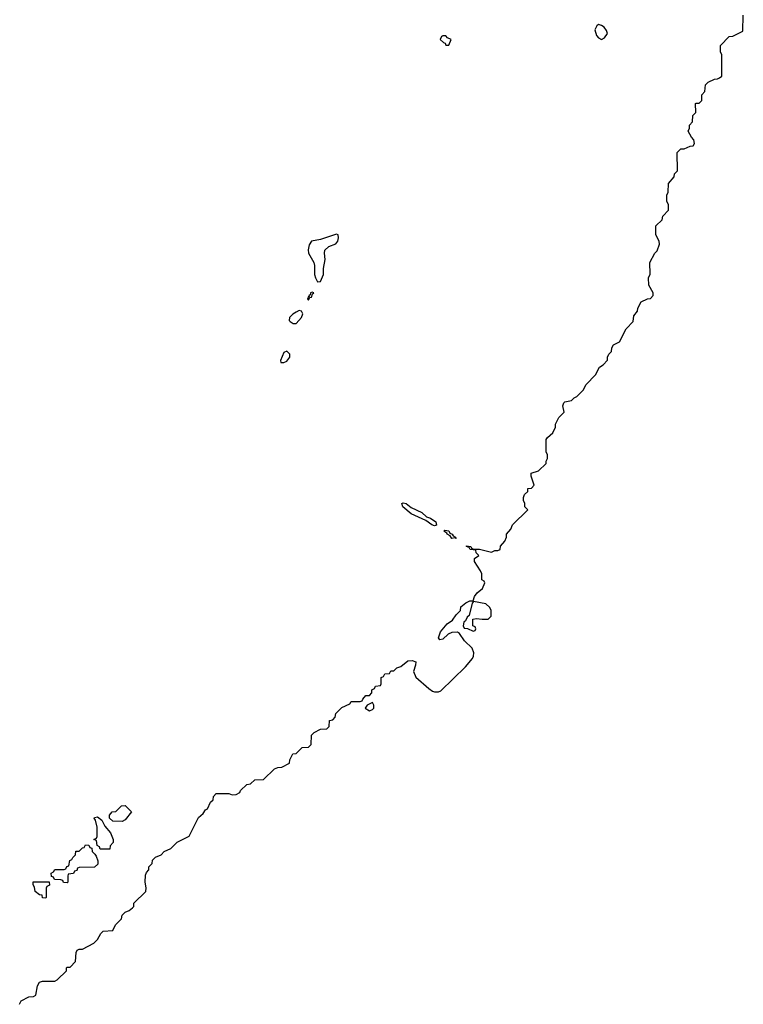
# Model space of a CAD drawing. Header units: inches. Extents: x 2701622 to 2964296, y 496201 to 720542.
# Tile 235 of 256: x 2880660 to 2885398, y 643930 to 650380. Entities that reach past the tile are written whole.
import ezdxf

# ---------------------------------------------------------------- set-up
doc = ezdxf.new("R2010")
doc.units = ezdxf.units.IN
doc.header["$MEASUREMENT"] = 0
doc.layers.add('C8684', color=7, linetype='Continuous')
doc.layers.add('C8685', color=7, linetype='Continuous')

msp = doc.modelspace()

# ---------------------------------------------------------------- linework, layer by layer
at = {"layer": 'C8684', "color": 4, "elevation": 4}
msp.add_lwpolyline([(2880658, 643930), (2880670, 643952), (2880720.4, 643979.6), (2880750, 643982), (2880766, 643990), (2880775.3, 644050), (2880790, 644074), (2880810, 644082), (2880890, 644082), (2880906, 644090), (2880966, 644150), (2880966, 644170), (2880970, 644174), (2880990, 644174), (2881026, 644210), (2881028.4, 644268.4), (2881036.4, 644283.6), (2881048.4, 644291.6), (2881070, 644292), (2881146, 644330), (2881170, 644354), (2881190, 644394), (2881206, 644410), (2881270, 644414), (2881286, 644450), (2881326, 644490), (2881330, 644514), (2881350, 644534), (2881376.4, 644543.6), (2881398, 644562), (2881406, 644570), (2881407.3, 644592.7), (2881486, 644670), (2881488, 644692), (2881481.2, 644730), (2881483.1, 644776.9), (2881490, 644794), (2881506, 644810), (2881506, 644830), (2881527.3, 644852.7), (2881530, 644874), (2881550, 644894), (2881586, 644910), (2881606, 644930), (2881648.4, 644951.6), (2881690, 644992), (2881768.4, 645031.6), (2881830, 645154), (2881860.4, 645179.6), (2881876.4, 645203.6), (2881888.4, 645211.6), (2881910, 645254), (2881926, 645270), (2881928.4, 645291.6), (2881946, 645310), (2882030, 645312), (2882050, 645302), (2882076.4, 645303.6), (2882102, 645318), (2882106, 645330), (2882146, 645370), (2882170, 645374), (2882200.4, 645399.6), (2882256.4, 645403.6), (2882328.4, 645471.6), (2882350, 645482), (2882376.4, 645483.6), (2882426, 645510), (2882428.4, 645531.6), (2882448.8, 645571.1), (2882470, 645574), (2882508.4, 645611.6), (2882550, 645614), (2882567.3, 645632.7), (2882570, 645694), (2882588.4, 645711.6), (2882630, 645732), (2882670, 645734), (2882686, 645750), (2882688, 645790), (2882710, 645794), (2882726, 645810), (2882730, 645834), (2882770, 645874), (2882822, 645898), (2882830, 645914), (2882890, 645914), (2882902, 645918), (2882906, 645930), (2882927.3, 645952.7), (2882950, 645954), (2882966, 645970), (2882966, 645990), (2882982, 645998), (2882990, 646014), (2883022, 646018), (2883026, 646030), (2883026, 646070), (2883042, 646078), (2883050, 646094), (2883082, 646098), (2883090, 646114), (2883110, 646114), (2883130, 646134), (2883156.4, 646143.6), (2883200.4, 646179.6), (2883230, 646182), (2883252.7, 646172.7), (2883252, 646152), (2883238.8, 646110), (2883253.5, 646073.5), (2883338.5, 645998.5), (2883361.8, 645981.8), (2883376.9, 645976.9), (2883402.8, 645977.2), (2883417.1, 645982.8), (2883579.6, 646140.4), (2883625.1, 646194.9), (2883632, 646210), (2883633.4, 646233.4), (2883623, 646263), (2883573.2, 646310), (2883539.5, 646359.5), (2883526.8, 646366.8), (2883490, 646366), (2883464.4, 646355.6), (2883430, 646322), (2883410, 646318), (2883402, 646330), (2883415.3, 646370), (2883458, 646422), (2883492.7, 646447.3), (2883518, 646482), (2883546, 646510), (2883547.3, 646532.7), (2883580.4, 646559.6), (2883608, 646572), (2883630, 646574), (2883638, 646602), (2883655.3, 646624.7), (2883690, 646654), (2883706, 646690), (2883702, 646702), (2883686, 646710), (2883686, 646750), (2883678, 646770), (2883638, 646830), (2883638, 646850), (2883666, 646870), (2883648.4, 646888.4), (2883646, 646906), (2883608.4, 646908.4), (2883602, 646922), (2883586, 646930), (2883586, 646934), (2883614, 646930), (2883618, 646918), (2883632, 646912), (2883670.9, 646910.9), (2883750, 646892), (2883770, 646902), (2883790, 646902), (2883806, 646910), (2883808.4, 646931.6), (2883836.4, 646963.6), (2883848, 646990), (2883848, 647010), (2883876.4, 647043.6), (2883886, 647070), (2883986, 647170), (2883968.4, 647188.4), (2883968, 647210), (2883958, 647230), (2883958, 647250), (2883966, 647270), (2883986, 647290), (2883986, 647310), (2884010, 647312), (2884028, 647330), (2884008.7, 647390), (2884008, 647410), (2884056.4, 647423.6), (2884107.3, 647472.7), (2884107.3, 647487.3), (2884115.3, 647504.7), (2884115.3, 647530), (2884108, 647550), (2884108, 647630), (2884116.4, 647643.6), (2884150, 647674), (2884168, 647710), (2884168.8, 647731.1), (2884190, 647774), (2884226, 647810), (2884215.3, 647850), (2884222, 647870), (2884230, 647876), (2884274, 647886), (2884290, 647902), (2884308.4, 647911.6), (2884350, 647954), (2884368.8, 647991.1), (2884430, 648054), (2884456.4, 648103.6), (2884480.4, 648119.6), (2884508, 648150), (2884508, 648170), (2884518, 648190), (2884534.6, 648205.4), (2884538, 648230), (2884548, 648250), (2884588, 648270), (2884630, 648354), (2884676.4, 648403.6), (2884680.4, 648439.6), (2884706, 648470), (2884708, 648490), (2884728.8, 648531.1), (2884770, 648552), (2884790, 648554), (2884807.3, 648572.7), (2884808, 648590), (2884780.4, 648640.4), (2884778, 648690), (2884787.3, 648712.7), (2884786, 648790), (2884818, 648850), (2884833.6, 648866.4), (2884848.7, 648910), (2884848, 648930), (2884826, 648970), (2884826, 649030), (2884866, 649070), (2884870, 649094), (2884907.3, 649132.7), (2884908, 649170), (2884898, 649190), (2884898, 649230), (2884906, 649250), (2884907.3, 649307.3), (2884946, 649350), (2884948, 649370), (2884968, 649390), (2884966, 649510), (2884990, 649534), (2885010, 649534), (2885050, 649552), (2885070, 649554), (2885078, 649570), (2885073.6, 649593.6), (2885058, 649610), (2885038, 649650), (2885046, 649670), (2885046, 649690), (2885066, 649710), (2885068.4, 649751.6), (2885087.3, 649772.7), (2885086, 649830), (2885090, 649834), (2885110, 649834), (2885126, 649850), (2885127.3, 649887.3), (2885146, 649910), (2885150, 649954), (2885168.4, 649971.6), (2885210, 649991.3), (2885230, 649992), (2885242.4, 650000)], dxfattribs=at)
at = {"layer": 'C8684', "color": 4}
for points, elevation in [([(2882734.6, 648974.6), (2882630, 648939), (2882570, 648928.7), (2882554.4, 648905.6), (2882547.7, 648872.3), (2882550.7, 648850), (2882586.8, 648790), (2882591, 648770), (2882591, 648710), (2882596, 648690), (2882610, 648662), (2882630, 648666), (2882649.2, 648710), (2882649, 648750), (2882659, 648810), (2882655.3, 648850), (2882658, 648870), (2882684.7, 648895.3), (2882730, 648912), (2882742, 648930), (2882748, 648950), (2882746, 648970)], 8), ([(2882575.3, 648595.3), (2882564.7, 648590), (2882562, 648578), (2882554, 648570), (2882558, 648562), (2882550, 648566), (2882544.7, 648550), (2882550, 648542), (2882560.4, 648559.6), (2882570, 648562), (2882576.4, 648583.6), (2882586, 648590)], 8), ([(2882490, 648474), (2882470, 648464), (2882448.1, 648451.9), (2882427.3, 648430), (2882424, 648410), (2882430, 648402.8), (2882450, 648390.7), (2882470, 648390.8), (2882505.2, 648430), (2882512.9, 648452.9), (2882506, 648470)], 8), ([(2882410, 648208), (2882390, 648199), (2882366.4, 648146.4), (2882370, 648134), (2882390, 648134), (2882410, 648142), (2882428, 648170), (2882428, 648190)], 8), ([(2883375.3, 647064.7), (2883358, 647070), (2883318.6, 647098.6), (2883223.7, 647143.7), (2883169.3, 647189.3), (2883162, 647210), (2883170, 647216), (2883190.6, 647210.6), (2883223.5, 647183.5), (2883292.7, 647152.7), (2883323.5, 647123.5), (2883350, 647114), (2883384.7, 647090), (2883390, 647068)], 4), ([(2883518, 646982), (2883510, 646986), (2883490, 646982), (2883479, 646999), (2883458, 647010), (2883456.4, 647016.4), (2883438, 647030), (2883443.1, 647036.9), (2883470, 647030.6), (2883476, 647016), (2883491.3, 647010), (2883498, 646998), (2883514, 646990)], 4), ([(2883632, 646568), (2883622, 646558), (2883602, 646478), (2883590, 646466), (2883578.8, 646441.2), (2883567.3, 646432.7), (2883564.7, 646410), (2883570, 646394), (2883592, 646392), (2883630, 646374), (2883642, 646378), (2883646, 646390), (2883642, 646402), (2883626, 646410), (2883628, 646452), (2883650, 646458), (2883688, 646452), (2883727.3, 646452.7), (2883747.3, 646472.7), (2883748, 646510), (2883738, 646530), (2883712.9, 646552.9)], 4), ([(2882970, 645906), (2882934, 645890), (2882922, 645870), (2882950, 645852), (2882970, 645862), (2882978, 645870), (2882978, 645890)], 4), ([(2881330, 645128), (2881269.1, 645129.1), (2881248, 645150), (2881248, 645170), (2881266, 645190), (2881290, 645194), (2881326, 645230), (2881350, 645232), (2881392, 645190), (2881350, 645138)], 4), ([(2881250, 644946), (2881187.3, 644947.3), (2881182, 644962), (2881166, 644970), (2881162, 645002), (2881146, 645010), (2881162, 645018), (2881166, 645030), (2881168, 645090), (2881156.4, 645136.4), (2881148, 645150), (2881150, 645154), (2881170, 645158), (2881196.9, 645136.9), (2881216.9, 645096.9), (2881253.4, 645053.4), (2881271, 645010), (2881271.3, 644990), (2881252.7, 644967.3)], 4), ([(2880970, 644726), (2880947.3, 644727.3), (2880942, 644742), (2880930, 644746), (2880887.3, 644747.3), (2880882, 644762), (2880867.3, 644767.3), (2880866, 644790), (2880882, 644798), (2880890, 644814), (2880950, 644814), (2880962, 644818), (2880967.3, 644832.7), (2880982, 644838), (2880987.3, 644872.7), (2881002, 644878), (2881007.3, 644892.7), (2881026, 644910), (2881027.3, 644932.7), (2881050, 644934), (2881070, 644954), (2881082, 644958), (2881090, 644974), (2881112.7, 644972.7), (2881118, 644958), (2881132.7, 644952.7), (2881134, 644930), (2881152.7, 644912.7), (2881159.6, 644899.6), (2881172, 644870), (2881171.6, 644848.4), (2881150, 644828), (2881050, 644826), (2881038, 644822), (2881032.7, 644807.3), (2881018, 644802), (2881012.7, 644787.3), (2880978, 644782), (2880974, 644770), (2880974, 644730)], 4), ([(2880830, 644626), (2880810, 644628), (2880806, 644646), (2880790, 644648), (2880762, 644670), (2880756.4, 644696.4), (2880747.3, 644712.7), (2880747.3, 644732.7), (2880852.7, 644732.7), (2880854, 644710), (2880838, 644702), (2880834, 644690), (2880834, 644630)], 4)]:
    msp.add_lwpolyline(points, close=True, dxfattribs=dict(at, elevation=elevation))
at = {"layer": 'C8685', "color": 4, "elevation": 4}
msp.add_lwpolyline([(2885242.4, 650000), (2885258, 650010), (2885258, 650150), (2885248, 650170), (2885248.4, 650211.6), (2885306, 650270), (2885330, 650272), (2885395.3, 650304.7), (2885398, 650410)], dxfattribs=at)
at = {"layer": 'C8685', "color": 4, "elevation": 8}
for points in [[(2884450, 650348), (2884439.6, 650340.4), (2884425.4, 650314.6), (2884436.9, 650276.9), (2884450, 650262), (2884470, 650251.3), (2884490, 650262), (2884508.7, 650290), (2884502, 650310), (2884488, 650330), (2884470, 650342)], [(2883450, 650275.3), (2883430, 650275.3), (2883422, 650270), (2883414, 650250), (2883434, 650230), (2883445.4, 650225.4), (2883450, 650214), (2883470, 650214), (2883486, 650250), (2883462, 650262)]]:
    msp.add_lwpolyline(points, close=True, dxfattribs=at)

doc.saveas('drawing.dxf')
